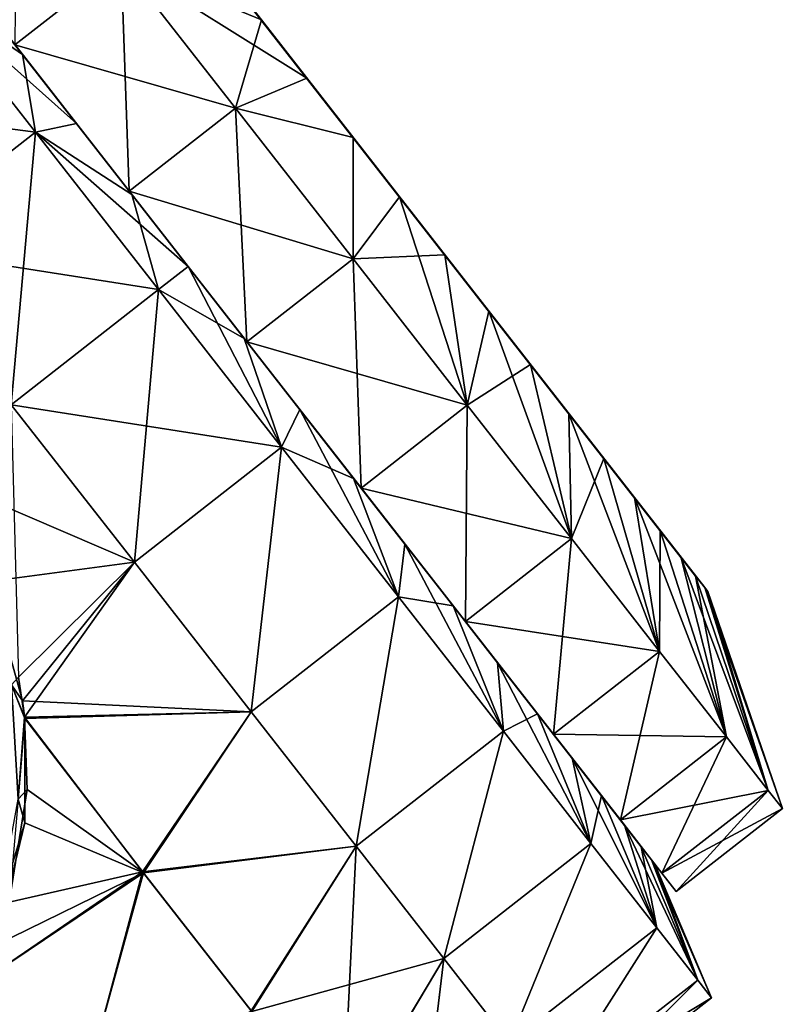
# Model space of a CAD drawing. Header units: millimetres. Extents: x -84 to 84, y -375 to 274.
# Tile 93 of 108: x 67 to 78, y 50 to 63. Entities that reach past the tile are written whole.
import ezdxf

# ---------------------------------------------------------------- set-up
doc = ezdxf.new("R2010")
doc.units = ezdxf.units.MM
doc.header["$LTSCALE"] = 148.96817
for name, color, linetype in [('107', 7, 'CONTINUOUS'), ('124', 7, 'CONTINUOUS'), ('193', 7, 'CONTINUOUS'), ('194', 7, 'CONTINUOUS'), ('195', 7, 'CONTINUOUS'), ('196', 7, 'CONTINUOUS'), ('197', 7, 'CONTINUOUS'), ('82', 7, 'CONTINUOUS'), ('83', 7, 'CONTINUOUS'), ('84', 7, 'CONTINUOUS'), ('85', 7, 'CONTINUOUS'), ('86', 7, 'CONTINUOUS'), ('87', 7, 'CONTINUOUS'), ('88', 7, 'CONTINUOUS')]:
    doc.layers.add(name, color=color, linetype=linetype)

msp = doc.modelspace()

# ---------------------------------------------------------------- linework, layer by layer
at = {"layer": '107', "color": 7, "linetype": 'CONTINUOUS', "true_color": 0xa2afbf}
for points in [[(66.944, 55.787, -3.432), (67.39, 54.193, -3.43), (67.243, 54.408, -3.561), (66.944, 55.787, -3.432)], [(67.39, 54.193, -3.43), (67.42, 53.955, -3.429), (67.243, 54.408, -3.561), (67.39, 54.193, -3.43)], [(67.42, 53.955, -3.429), (67.333, 52.879, -3.561), (67.243, 54.408, -3.561), (67.42, 53.955, -3.429)], [(67.42, 53.955, -3.429), (67.419, 52.56, -3.427), (67.333, 52.879, -3.561), (67.42, 53.955, -3.429)], [(67.419, 52.56, -3.427), (67.055, 51.374, -3.561), (67.333, 52.879, -3.561), (67.419, 52.56, -3.427)], [(67.419, 52.56, -3.427), (67.02, 50.922, -3.424), (67.055, 51.374, -3.561), (67.419, 52.56, -3.427)]]:
    msp.add_3dface(points, dxfattribs=at)
at = {"layer": '124', "color": 7, "linetype": 'CONTINUOUS', "true_color": 0xa2afbf}
for points in [[(67.418, 53.974, 22.279), (67.335, 54.509, 22.28), (67.243, 54.408, 22.411), (67.418, 53.974, 22.279)], [(67.333, 52.879, 22.411), (67.418, 53.974, 22.279), (67.243, 54.408, 22.411), (67.333, 52.879, 22.411)], [(67.452, 53.008, 22.278), (67.418, 53.974, 22.279), (67.333, 52.879, 22.411), (67.452, 53.008, 22.278)], [(67.212, 51.501, 22.276), (67.452, 53.008, 22.278), (67.333, 52.879, 22.411), (67.212, 51.501, 22.276)]]:
    msp.add_3dface(points, dxfattribs=at)
at = {"layer": '193', "color": 7, "linetype": 'CONTINUOUS', "true_color": 0xa2afbf}
for points in [[(67.314, 65.851, 18.149), (67.289, 62.959, 19.336), (68.707, 64.068, 19.336), (67.314, 65.851, 18.149)], [(67.289, 62.959, 19.336), (68.816, 61.004, 19.948), (68.707, 64.068, 19.336), (67.289, 62.959, 19.336)], [(68.707, 64.068, 19.336), (68.816, 61.004, 19.948), (70.235, 62.112, 19.948), (68.707, 64.068, 19.336)], [(68.816, 61.004, 19.948), (70.39, 58.991, 19.948), (70.235, 62.112, 19.948), (68.816, 61.004, 19.948)], [(70.235, 62.112, 19.948), (70.39, 58.991, 19.948), (71.808, 60.099, 19.948), (70.235, 62.112, 19.948)], [(70.39, 58.991, 19.948), (71.917, 57.035, 19.336), (71.808, 60.099, 19.948), (70.39, 58.991, 19.948)], [(71.808, 60.099, 19.948), (71.917, 57.035, 19.336), (73.336, 58.144, 19.336), (71.808, 60.099, 19.948)], [(71.917, 57.035, 19.336), (73.31, 55.252, 18.149), (73.336, 58.144, 19.336), (71.917, 57.035, 19.336)], [(73.336, 58.144, 19.336), (73.31, 55.252, 18.149), (74.729, 56.361, 18.149), (73.336, 58.144, 19.336)], [(73.31, 55.252, 18.149), (74.488, 53.745, 16.454), (74.729, 56.361, 18.149), (73.31, 55.252, 18.149)], [(74.729, 56.361, 18.149), (74.488, 53.745, 16.454), (75.906, 54.853, 16.454), (74.729, 56.361, 18.149)], [(74.488, 53.745, 16.454), (75.382, 52.601, 14.351), (75.906, 54.853, 16.454), (74.488, 53.745, 16.454)], [(75.906, 54.853, 16.454), (75.382, 52.601, 14.351), (76.8, 53.71, 14.351), (75.906, 54.853, 16.454)], [(75.382, 52.601, 14.351), (75.939, 51.887, 11.962), (76.8, 53.71, 14.351), (75.382, 52.601, 14.351)], [(76.8, 53.71, 14.351), (75.939, 51.887, 11.962), (77.358, 52.995, 11.962), (76.8, 53.71, 14.351)], [(75.939, 51.887, 11.962), (76.129, 51.645, 9.425), (77.358, 52.995, 11.962), (75.939, 51.887, 11.962)], [(77.358, 52.995, 11.962), (76.129, 51.645, 9.425), (77.548, 52.753, 9.425), (77.358, 52.995, 11.962)]]:
    msp.add_3dface(points, dxfattribs=at)
at = {"layer": '194', "color": 7, "linetype": 'CONTINUOUS', "true_color": 0xa2afbf}
for points in [[(68.707, 64.068, 19.336), (70.235, 62.112, 19.948), (70.583, 63.292, 16.863), (68.707, 64.068, 19.336)], [(69.995, 64.043, 16.539), (68.707, 64.068, 19.336), (70.583, 63.292, 16.863), (69.995, 64.043, 16.539)], [(70.583, 63.292, 16.863), (70.235, 62.112, 19.948), (71.191, 62.513, 17.059), (70.583, 63.292, 16.863)], [(71.191, 62.513, 17.059), (70.235, 62.112, 19.948), (71.81, 61.721, 17.125), (71.191, 62.513, 17.059)], [(70.235, 62.112, 19.948), (71.808, 60.099, 19.948), (71.81, 61.721, 17.125), (70.235, 62.112, 19.948)], [(71.81, 61.721, 17.125), (71.808, 60.099, 19.948), (72.428, 60.929, 17.059), (71.81, 61.721, 17.125)], [(71.808, 60.099, 19.948), (73.336, 58.144, 19.336), (72.428, 60.929, 17.059), (71.808, 60.099, 19.948)], [(72.428, 60.929, 17.059), (73.336, 58.144, 19.336), (73.036, 60.151, 16.863), (72.428, 60.929, 17.059)], [(73.036, 60.151, 16.863), (73.336, 58.144, 19.336), (73.624, 59.399, 16.539), (73.036, 60.151, 16.863)], [(73.336, 58.144, 19.336), (74.729, 56.361, 18.149), (73.624, 59.399, 16.539), (73.336, 58.144, 19.336)], [(73.624, 59.399, 16.539), (74.729, 56.361, 18.149), (74.18, 58.687, 16.093), (73.624, 59.399, 16.539)], [(74.18, 58.687, 16.093), (74.729, 56.361, 18.149), (74.695, 58.027, 15.534), (74.18, 58.687, 16.093)], [(74.729, 56.361, 18.149), (75.906, 54.853, 16.454), (74.695, 58.027, 15.534), (74.729, 56.361, 18.149)], [(74.695, 58.027, 15.534), (75.906, 54.853, 16.454), (75.162, 57.431, 14.87), (74.695, 58.027, 15.534)], [(75.162, 57.431, 14.87), (75.906, 54.853, 16.454), (75.57, 56.908, 14.113), (75.162, 57.431, 14.87)], [(75.906, 54.853, 16.454), (76.8, 53.71, 14.351), (75.57, 56.908, 14.113), (75.906, 54.853, 16.454)], [(75.57, 56.908, 14.113), (76.8, 53.71, 14.351), (75.915, 56.467, 13.275), (75.57, 56.908, 14.113)], [(75.915, 56.467, 13.275), (76.8, 53.71, 14.351), (76.189, 56.116, 12.372), (75.915, 56.467, 13.275)], [(76.8, 53.71, 14.351), (77.358, 52.995, 11.962), (76.189, 56.116, 12.372), (76.8, 53.71, 14.351)], [(76.189, 56.116, 12.372), (77.358, 52.995, 11.962), (76.389, 55.86, 11.418), (76.189, 56.116, 12.372)], [(76.389, 55.86, 11.418), (77.358, 52.995, 11.962), (76.51, 55.706, 10.43), (76.389, 55.86, 11.418)], [(77.358, 52.995, 11.962), (77.548, 52.753, 9.425), (76.51, 55.706, 10.43), (77.358, 52.995, 11.962)], [(76.51, 55.706, 10.43), (77.548, 52.753, 9.425), (76.55, 55.654, 9.425), (76.51, 55.706, 10.43)]]:
    msp.add_3dface(points, dxfattribs=at)
at = {"layer": '195', "color": 7, "linetype": 'CONTINUOUS', "true_color": 0xa2afbf}
for points in [[(65.896, 64.742, 0.701), (68.707, 64.068, -0.486), (67.289, 62.959, -0.486), (65.896, 64.742, 0.701)], [(68.707, 64.068, -0.486), (70.235, 62.112, -1.098), (67.289, 62.959, -0.486), (68.707, 64.068, -0.486)], [(67.289, 62.959, -0.486), (70.235, 62.112, -1.098), (68.816, 61.004, -1.098), (67.289, 62.959, -0.486)], [(70.235, 62.112, -1.098), (71.808, 60.099, -1.098), (68.816, 61.004, -1.098), (70.235, 62.112, -1.098)], [(68.816, 61.004, -1.098), (71.808, 60.099, -1.098), (70.39, 58.991, -1.098), (68.816, 61.004, -1.098)], [(71.808, 60.099, -1.098), (73.336, 58.144, -0.486), (70.39, 58.991, -1.098), (71.808, 60.099, -1.098)], [(70.39, 58.991, -1.098), (73.336, 58.144, -0.486), (71.917, 57.035, -0.486), (70.39, 58.991, -1.098)], [(73.336, 58.144, -0.486), (74.729, 56.361, 0.701), (71.917, 57.035, -0.486), (73.336, 58.144, -0.486)], [(71.917, 57.035, -0.486), (74.729, 56.361, 0.701), (73.31, 55.252, 0.701), (71.917, 57.035, -0.486)], [(74.729, 56.361, 0.701), (75.906, 54.853, 2.396), (73.31, 55.252, 0.701), (74.729, 56.361, 0.701)], [(73.31, 55.252, 0.701), (75.906, 54.853, 2.396), (74.488, 53.745, 2.396), (73.31, 55.252, 0.701)], [(75.906, 54.853, 2.396), (76.8, 53.71, 4.499), (74.488, 53.745, 2.396), (75.906, 54.853, 2.396)], [(74.488, 53.745, 2.396), (76.8, 53.71, 4.499), (75.382, 52.601, 4.499), (74.488, 53.745, 2.396)], [(76.8, 53.71, 4.499), (77.358, 52.995, 6.888), (75.382, 52.601, 4.499), (76.8, 53.71, 4.499)], [(75.382, 52.601, 4.499), (77.358, 52.995, 6.888), (75.939, 51.887, 6.888), (75.382, 52.601, 4.499)], [(77.358, 52.995, 6.888), (77.548, 52.753, 9.425), (75.939, 51.887, 6.888), (77.358, 52.995, 6.888)], [(77.548, 52.753, 9.425), (76.129, 51.645, 9.425), (75.939, 51.887, 6.888), (77.548, 52.753, 9.425)]]:
    msp.add_3dface(points, dxfattribs=at)
at = {"layer": '196', "color": 7, "linetype": 'CONTINUOUS', "true_color": 0xa2afbf}
for points in [[(70.235, 62.112, -1.098), (68.707, 64.068, -0.486), (71.191, 62.513, 1.791), (70.235, 62.112, -1.098)], [(71.191, 62.513, 1.791), (68.707, 64.068, -0.486), (70.583, 63.292, 1.987), (71.191, 62.513, 1.791)], [(70.583, 63.292, 1.987), (68.707, 64.068, -0.486), (69.995, 64.043, 2.311), (70.583, 63.292, 1.987)], [(71.81, 61.721, 1.725), (70.235, 62.112, -1.098), (71.191, 62.513, 1.791), (71.81, 61.721, 1.725)], [(71.808, 60.099, -1.098), (70.235, 62.112, -1.098), (71.81, 61.721, 1.725), (71.808, 60.099, -1.098)], [(72.428, 60.929, 1.791), (71.808, 60.099, -1.098), (71.81, 61.721, 1.725), (72.428, 60.929, 1.791)], [(73.036, 60.151, 1.987), (71.808, 60.099, -1.098), (72.428, 60.929, 1.791), (73.036, 60.151, 1.987)], [(73.336, 58.144, -0.486), (71.808, 60.099, -1.098), (73.036, 60.151, 1.987), (73.336, 58.144, -0.486)], [(73.624, 59.399, 2.311), (73.336, 58.144, -0.486), (73.036, 60.151, 1.987), (73.624, 59.399, 2.311)], [(74.18, 58.687, 2.757), (73.336, 58.144, -0.486), (73.624, 59.399, 2.311), (74.18, 58.687, 2.757)], [(74.729, 56.361, 0.701), (73.336, 58.144, -0.486), (74.18, 58.687, 2.757), (74.729, 56.361, 0.701)], [(74.695, 58.027, 3.316), (74.729, 56.361, 0.701), (74.18, 58.687, 2.757), (74.695, 58.027, 3.316)], [(75.162, 57.431, 3.98), (74.729, 56.361, 0.701), (74.695, 58.027, 3.316), (75.162, 57.431, 3.98)], [(75.906, 54.853, 2.396), (74.729, 56.361, 0.701), (75.162, 57.431, 3.98), (75.906, 54.853, 2.396)], [(75.57, 56.908, 4.737), (75.906, 54.853, 2.396), (75.162, 57.431, 3.98), (75.57, 56.908, 4.737)], [(75.915, 56.467, 5.575), (75.906, 54.853, 2.396), (75.57, 56.908, 4.737), (75.915, 56.467, 5.575)], [(76.8, 53.71, 4.499), (75.906, 54.853, 2.396), (75.915, 56.467, 5.575), (76.8, 53.71, 4.499)], [(76.189, 56.116, 6.478), (76.8, 53.71, 4.499), (75.915, 56.467, 5.575), (76.189, 56.116, 6.478)], [(76.389, 55.86, 7.432), (76.8, 53.71, 4.499), (76.189, 56.116, 6.478), (76.389, 55.86, 7.432)], [(77.358, 52.995, 6.888), (76.8, 53.71, 4.499), (76.389, 55.86, 7.432), (77.358, 52.995, 6.888)], [(76.51, 55.706, 8.42), (77.358, 52.995, 6.888), (76.389, 55.86, 7.432), (76.51, 55.706, 8.42)], [(76.55, 55.654, 9.425), (77.358, 52.995, 6.888), (76.51, 55.706, 8.42), (76.55, 55.654, 9.425)], [(76.55, 55.654, 9.425), (77.548, 52.753, 9.425), (77.358, 52.995, 6.888), (76.55, 55.654, 9.425)]]:
    msp.add_3dface(points, dxfattribs=at)
at = {"layer": '197', "color": 7, "linetype": 'CONTINUOUS', "true_color": 0xa2afbf}
for points in [[(67.069, 67.789, 9.425), (67.109, 67.737, 10.43), (76.55, 55.654, 9.425), (67.069, 67.789, 9.425)], [(67.069, 67.789, 9.425), (76.55, 55.654, 9.425), (76.51, 55.706, 8.42), (67.069, 67.789, 9.425)], [(67.069, 67.789, 9.425), (76.51, 55.706, 8.42), (67.109, 67.737, 8.42), (67.069, 67.789, 9.425)], [(67.109, 67.737, 10.43), (67.23, 67.582, 11.418), (76.51, 55.706, 10.43), (67.109, 67.737, 10.43)], [(67.109, 67.737, 10.43), (76.51, 55.706, 10.43), (76.55, 55.654, 9.425), (67.109, 67.737, 10.43)], [(76.51, 55.706, 8.42), (76.389, 55.86, 7.432), (67.109, 67.737, 8.42), (76.51, 55.706, 8.42)], [(76.389, 55.86, 7.432), (67.23, 67.582, 7.432), (67.109, 67.737, 8.42), (76.389, 55.86, 7.432)], [(67.23, 67.582, 11.418), (67.43, 67.327, 12.372), (76.389, 55.86, 11.418), (67.23, 67.582, 11.418)], [(67.23, 67.582, 11.418), (76.389, 55.86, 11.418), (76.51, 55.706, 10.43), (67.23, 67.582, 11.418)], [(76.389, 55.86, 7.432), (76.189, 56.116, 6.478), (67.23, 67.582, 7.432), (76.389, 55.86, 7.432)], [(76.189, 56.116, 6.478), (67.43, 67.327, 6.478), (67.23, 67.582, 7.432), (76.189, 56.116, 6.478)], [(67.43, 67.327, 12.372), (67.704, 66.976, 13.275), (76.189, 56.116, 12.372), (67.43, 67.327, 12.372)], [(67.43, 67.327, 12.372), (76.189, 56.116, 12.372), (76.389, 55.86, 11.418), (67.43, 67.327, 12.372)], [(76.189, 56.116, 6.478), (75.915, 56.467, 5.575), (67.43, 67.327, 6.478), (76.189, 56.116, 6.478)], [(75.915, 56.467, 5.575), (67.704, 66.976, 5.575), (67.43, 67.327, 6.478), (75.915, 56.467, 5.575)], [(67.704, 66.976, 13.275), (68.049, 66.535, 14.113), (75.915, 56.467, 13.275), (67.704, 66.976, 13.275)], [(67.704, 66.976, 13.275), (75.915, 56.467, 13.275), (76.189, 56.116, 12.372), (67.704, 66.976, 13.275)], [(75.915, 56.467, 5.575), (75.57, 56.908, 4.737), (67.704, 66.976, 5.575), (75.915, 56.467, 5.575)], [(75.57, 56.908, 4.737), (68.049, 66.535, 4.737), (67.704, 66.976, 5.575), (75.57, 56.908, 4.737)], [(68.049, 66.535, 14.113), (68.457, 66.012, 14.87), (75.57, 56.908, 14.113), (68.049, 66.535, 14.113)], [(68.049, 66.535, 14.113), (75.57, 56.908, 14.113), (75.915, 56.467, 13.275), (68.049, 66.535, 14.113)], [(75.57, 56.908, 4.737), (75.162, 57.431, 3.98), (68.049, 66.535, 4.737), (75.57, 56.908, 4.737)], [(75.162, 57.431, 3.98), (68.457, 66.012, 3.98), (68.049, 66.535, 4.737), (75.162, 57.431, 3.98)], [(68.457, 66.012, 14.87), (68.924, 65.415, 15.534), (75.162, 57.431, 14.87), (68.457, 66.012, 14.87)], [(68.457, 66.012, 14.87), (75.162, 57.431, 14.87), (75.57, 56.908, 14.113), (68.457, 66.012, 14.87)], [(75.162, 57.431, 3.98), (74.695, 58.027, 3.316), (68.457, 66.012, 3.98), (75.162, 57.431, 3.98)], [(74.695, 58.027, 3.316), (68.924, 65.415, 3.316), (68.457, 66.012, 3.98), (74.695, 58.027, 3.316)], [(68.924, 65.415, 15.534), (69.439, 64.755, 16.093), (74.695, 58.027, 15.534), (68.924, 65.415, 15.534)], [(68.924, 65.415, 15.534), (74.695, 58.027, 15.534), (75.162, 57.431, 14.87), (68.924, 65.415, 15.534)], [(74.695, 58.027, 3.316), (74.18, 58.687, 2.757), (68.924, 65.415, 3.316), (74.695, 58.027, 3.316)], [(74.18, 58.687, 2.757), (69.439, 64.755, 2.757), (68.924, 65.415, 3.316), (74.18, 58.687, 2.757)], [(69.439, 64.755, 16.093), (69.995, 64.043, 16.539), (74.18, 58.687, 16.093), (69.439, 64.755, 16.093)], [(69.439, 64.755, 16.093), (74.18, 58.687, 16.093), (74.695, 58.027, 15.534), (69.439, 64.755, 16.093)], [(74.18, 58.687, 2.757), (73.624, 59.399, 2.311), (69.439, 64.755, 2.757), (74.18, 58.687, 2.757)], [(73.624, 59.399, 2.311), (69.995, 64.043, 2.311), (69.439, 64.755, 2.757), (73.624, 59.399, 2.311)], [(69.995, 64.043, 16.539), (70.583, 63.292, 16.863), (73.624, 59.399, 16.539), (69.995, 64.043, 16.539)], [(69.995, 64.043, 16.539), (73.624, 59.399, 16.539), (74.18, 58.687, 16.093), (69.995, 64.043, 16.539)], [(73.624, 59.399, 2.311), (73.036, 60.151, 1.987), (69.995, 64.043, 2.311), (73.624, 59.399, 2.311)], [(73.036, 60.151, 1.987), (70.583, 63.292, 1.987), (69.995, 64.043, 2.311), (73.036, 60.151, 1.987)], [(70.583, 63.292, 16.863), (71.191, 62.513, 17.059), (73.036, 60.151, 16.863), (70.583, 63.292, 16.863)], [(70.583, 63.292, 16.863), (73.036, 60.151, 16.863), (73.624, 59.399, 16.539), (70.583, 63.292, 16.863)], [(73.036, 60.151, 1.987), (72.428, 60.929, 1.791), (70.583, 63.292, 1.987), (73.036, 60.151, 1.987)], [(72.428, 60.929, 1.791), (71.191, 62.513, 1.791), (70.583, 63.292, 1.987), (72.428, 60.929, 1.791)], [(71.191, 62.513, 17.059), (71.81, 61.721, 17.125), (72.428, 60.929, 17.059), (71.191, 62.513, 17.059)], [(71.191, 62.513, 17.059), (72.428, 60.929, 17.059), (73.036, 60.151, 16.863), (71.191, 62.513, 17.059)], [(72.428, 60.929, 1.791), (71.81, 61.721, 1.725), (71.191, 62.513, 1.791), (72.428, 60.929, 1.791)]]:
    msp.add_3dface(points, dxfattribs=at)
at = {"layer": '82', "color": 7, "linetype": 'CONTINUOUS', "true_color": 0xa2afbf}
for points in [[(68.885, 56.044, -2.285), (66.084, 57.248, -3.432), (67.239, 58.15, -2.586), (68.885, 56.044, -2.285)], [(66.944, 55.787, -3.432), (66.084, 57.248, -3.432), (68.885, 56.044, -2.285), (66.944, 55.787, -3.432)], [(67.39, 54.193, -3.43), (66.944, 55.787, -3.432), (68.885, 56.044, -2.285), (67.39, 54.193, -3.43)], [(70.448, 54.044, -1.397), (67.39, 54.193, -3.43), (68.885, 56.044, -2.285), (70.448, 54.044, -1.397)], [(67.42, 53.955, -3.429), (67.39, 54.193, -3.43), (70.448, 54.044, -1.397), (67.42, 53.955, -3.429)], [(67.42, 53.955, -3.429), (69.006, 51.892, -2.445), (67.419, 52.56, -3.427), (67.42, 53.955, -3.429)], [(69.006, 51.892, -2.445), (67.42, 53.955, -3.429), (70.448, 54.044, -1.397), (69.006, 51.892, -2.445)], [(71.85, 52.249, 0.034), (69.006, 51.892, -2.445), (70.448, 54.044, -1.397), (71.85, 52.249, 0.034)], [(67.419, 52.56, -3.427), (69.006, 51.892, -2.445), (67.02, 50.922, -3.424), (67.419, 52.56, -3.427)], [(70.454, 50.039, -0.922), (69.006, 51.892, -2.445), (71.85, 52.249, 0.034), (70.454, 50.039, -0.922)], [(73.021, 50.75, 1.936), (70.454, 50.039, -0.922), (71.85, 52.249, 0.034), (73.021, 50.75, 1.936)], [(67.02, 50.922, -3.424), (69.006, 51.892, -2.445), (66.794, 50.406, -3.423), (67.02, 50.922, -3.424)], [(66.794, 50.406, -3.423), (69.006, 51.892, -2.445), (68.122, 48.673, -2.192), (66.794, 50.406, -3.423)], [(69.006, 51.892, -2.445), (70.454, 50.039, -0.922), (68.122, 48.673, -2.192), (69.006, 51.892, -2.445)], [(71.673, 48.479, 1.059), (70.454, 50.039, -0.922), (73.021, 50.75, 1.936), (71.673, 48.479, 1.059)], [(72.61, 47.28, 3.41), (71.673, 48.479, 1.059), (73.021, 50.75, 1.936), (72.61, 47.28, 3.41)], [(73.902, 49.623, 4.213), (72.61, 47.28, 3.41), (73.021, 50.75, 1.936), (73.902, 49.623, 4.213)], [(66.794, 50.406, -3.423), (68.122, 48.673, -2.192), (66.191, 49.416, -3.421), (66.794, 50.406, -3.423)]]:
    msp.add_3dface(points, dxfattribs=at)
at = {"layer": '83', "color": 7, "linetype": 'CONTINUOUS', "true_color": 0xa2afbf}
for points in [[(67.561, 61.794, -2.285), (64.031, 62.257, -1.397), (65.998, 63.795, -1.397), (67.561, 61.794, -2.285)], [(65.594, 60.257, -2.285), (64.031, 62.257, -1.397), (67.561, 61.794, -2.285), (65.594, 60.257, -2.285)], [(69.207, 59.688, -2.586), (65.594, 60.257, -2.285), (67.561, 61.794, -2.285), (69.207, 59.688, -2.586)], [(67.239, 58.15, -2.586), (65.594, 60.257, -2.285), (69.207, 59.688, -2.586), (67.239, 58.15, -2.586)], [(70.853, 57.581, -2.285), (67.239, 58.15, -2.586), (69.207, 59.688, -2.586), (70.853, 57.581, -2.285)], [(68.885, 56.044, -2.285), (67.239, 58.15, -2.586), (70.853, 57.581, -2.285), (68.885, 56.044, -2.285)], [(70.448, 54.044, -1.397), (68.885, 56.044, -2.285), (70.853, 57.581, -2.285), (70.448, 54.044, -1.397)], [(72.416, 55.581, -1.397), (70.448, 54.044, -1.397), (70.853, 57.581, -2.285), (72.416, 55.581, -1.397)], [(71.85, 52.249, 0.034), (70.448, 54.044, -1.397), (72.416, 55.581, -1.397), (71.85, 52.249, 0.034)], [(73.818, 53.786, 0.035), (71.85, 52.249, 0.034), (72.416, 55.581, -1.397), (73.818, 53.786, 0.035)], [(73.021, 50.75, 1.936), (71.85, 52.249, 0.034), (73.818, 53.786, 0.035), (73.021, 50.75, 1.936)], [(74.989, 52.287, 1.937), (73.021, 50.75, 1.936), (73.818, 53.786, 0.035), (74.989, 52.287, 1.937)], [(73.902, 49.623, 4.213), (73.021, 50.75, 1.936), (74.989, 52.287, 1.937), (73.902, 49.623, 4.213)], [(75.87, 51.16, 4.214), (73.902, 49.623, 4.213), (74.989, 52.287, 1.937), (75.87, 51.16, 4.214)], [(74.449, 48.923, 6.752), (73.902, 49.623, 4.213), (75.87, 51.16, 4.214), (74.449, 48.923, 6.752)], [(76.417, 50.46, 6.753), (74.449, 48.923, 6.752), (75.87, 51.16, 4.214), (76.417, 50.46, 6.753)], [(76.602, 50.223, 9.425), (74.449, 48.923, 6.752), (76.417, 50.46, 6.753), (76.602, 50.223, 9.425)], [(74.634, 48.685, 9.425), (74.449, 48.923, 6.752), (76.602, 50.223, 9.425), (74.634, 48.685, 9.425)]]:
    msp.add_3dface(points, dxfattribs=at)
at = {"layer": '84', "color": 7, "linetype": 'CONTINUOUS', "true_color": 0xa2afbf}
for points in [[(67.561, 61.794, -2.285), (65.998, 63.795, -1.397), (68.11, 61.908, -0.416), (67.561, 61.794, -2.285)], [(68.11, 61.908, -0.416), (65.998, 63.795, -1.397), (67.39, 62.83, -0.051), (68.11, 61.908, -0.416)], [(67.39, 62.83, -0.051), (65.998, 63.795, -1.397), (66.703, 63.709, 0.451), (67.39, 62.83, -0.051)], [(68.851, 60.96, -0.636), (67.561, 61.794, -2.285), (68.11, 61.908, -0.416), (68.851, 60.96, -0.636)], [(69.207, 59.688, -2.586), (67.561, 61.794, -2.285), (69.603, 59.997, -0.71), (69.207, 59.688, -2.586)], [(69.603, 59.997, -0.71), (67.561, 61.794, -2.285), (68.851, 60.96, -0.636), (69.603, 59.997, -0.71)], [(70.355, 59.035, -0.636), (69.207, 59.688, -2.586), (69.603, 59.997, -0.71), (70.355, 59.035, -0.636)], [(70.853, 57.581, -2.285), (69.207, 59.688, -2.586), (70.355, 59.035, -0.636), (70.853, 57.581, -2.285)], [(71.096, 58.087, -0.416), (70.853, 57.581, -2.285), (70.355, 59.035, -0.636), (71.096, 58.087, -0.416)], [(71.816, 57.165, -0.051), (70.853, 57.581, -2.285), (71.096, 58.087, -0.416), (71.816, 57.165, -0.051)], [(72.416, 55.581, -1.397), (70.853, 57.581, -2.285), (71.816, 57.165, -0.051), (72.416, 55.581, -1.397)], [(72.503, 56.286, 0.451), (72.416, 55.581, -1.397), (71.816, 57.165, -0.051), (72.503, 56.286, 0.451)], [(73.148, 55.461, 1.084), (72.416, 55.581, -1.397), (72.503, 56.286, 0.451), (73.148, 55.461, 1.084)], [(73.818, 53.786, 0.035), (72.416, 55.581, -1.397), (73.148, 55.461, 1.084), (73.818, 53.786, 0.035)], [(73.741, 54.702, 1.839), (73.818, 53.786, 0.035), (73.148, 55.461, 1.084), (73.741, 54.702, 1.839)], [(74.273, 54.02, 2.704), (73.818, 53.786, 0.035), (73.741, 54.702, 1.839), (74.273, 54.02, 2.704)], [(74.989, 52.287, 1.937), (73.818, 53.786, 0.035), (74.273, 54.02, 2.704), (74.989, 52.287, 1.937)], [(74.738, 53.425, 3.668), (74.989, 52.287, 1.937), (74.273, 54.02, 2.704), (74.738, 53.425, 3.668)], [(75.128, 52.926, 4.716), (74.989, 52.287, 1.937), (74.738, 53.425, 3.668), (75.128, 52.926, 4.716)], [(75.87, 51.16, 4.214), (74.989, 52.287, 1.937), (75.128, 52.926, 4.716), (75.87, 51.16, 4.214)], [(75.437, 52.53, 5.831), (75.87, 51.16, 4.214), (75.128, 52.926, 4.716), (75.437, 52.53, 5.831)], [(75.661, 52.243, 6.999), (75.87, 51.16, 4.214), (75.437, 52.53, 5.831), (75.661, 52.243, 6.999)], [(76.417, 50.46, 6.753), (75.87, 51.16, 4.214), (75.661, 52.243, 6.999), (76.417, 50.46, 6.753)], [(75.797, 52.069, 8.202), (76.417, 50.46, 6.753), (75.661, 52.243, 6.999), (75.797, 52.069, 8.202)], [(75.843, 52.011, 9.425), (76.417, 50.46, 6.753), (75.797, 52.069, 8.202), (75.843, 52.011, 9.425)], [(76.602, 50.223, 9.425), (76.417, 50.46, 6.753), (75.843, 52.011, 9.425), (76.602, 50.223, 9.425)]]:
    msp.add_3dface(points, dxfattribs=at)
at = {"layer": '85', "color": 7, "linetype": 'CONTINUOUS', "true_color": 0xa2afbf}
for points in [[(66.059, 64.534, 1.084), (65.466, 65.293, 1.839), (67.704, 62.428, 1.291), (66.059, 64.534, 1.084)], [(67.704, 62.428, 1.291), (65.466, 65.293, 1.839), (66.56, 63.892, 2.266), (67.704, 62.428, 1.291)], [(65.466, 65.293, 17.011), (66.059, 64.534, 17.766), (67.704, 62.428, 17.559), (65.466, 65.293, 17.011)], [(66.56, 63.892, 16.584), (65.466, 65.293, 17.011), (67.704, 62.428, 17.559), (66.56, 63.892, 16.584)], [(66.703, 63.709, 0.451), (66.059, 64.534, 1.084), (68.958, 60.823, 0.788), (66.703, 63.709, 0.451)], [(68.958, 60.823, 0.788), (66.059, 64.534, 1.084), (67.704, 62.428, 1.291), (68.958, 60.823, 0.788)], [(66.059, 64.534, 17.766), (66.703, 63.709, 18.399), (68.958, 60.823, 18.062), (66.059, 64.534, 17.766)], [(67.704, 62.428, 17.559), (66.059, 64.534, 17.766), (68.958, 60.823, 18.062), (67.704, 62.428, 17.559)], [(72.503, 56.286, 0.451), (71.816, 57.165, -0.051), (66.703, 63.709, 0.451), (72.503, 56.286, 0.451)], [(72.503, 56.286, 0.451), (66.703, 63.709, 0.451), (68.958, 60.823, 0.788), (72.503, 56.286, 0.451)], [(71.816, 57.165, -0.051), (67.39, 62.83, -0.051), (66.703, 63.709, 0.451), (71.816, 57.165, -0.051)], [(67.39, 62.83, 18.901), (72.503, 56.286, 18.399), (66.703, 63.709, 18.399), (67.39, 62.83, 18.901)], [(66.703, 63.709, 18.399), (72.503, 56.286, 18.399), (70.248, 59.172, 18.062), (66.703, 63.709, 18.399)], [(68.958, 60.823, 18.062), (66.703, 63.709, 18.399), (70.248, 59.172, 18.062), (68.958, 60.823, 18.062)], [(71.816, 57.165, -0.051), (71.096, 58.087, -0.416), (67.39, 62.83, -0.051), (71.816, 57.165, -0.051)], [(71.096, 58.087, -0.416), (68.11, 61.908, -0.416), (67.39, 62.83, -0.051), (71.096, 58.087, -0.416)], [(71.816, 57.165, 18.901), (72.503, 56.286, 18.399), (67.39, 62.83, 18.901), (71.816, 57.165, 18.901)], [(68.11, 61.908, 19.266), (71.816, 57.165, 18.901), (67.39, 62.83, 18.901), (68.11, 61.908, 19.266)], [(71.096, 58.087, -0.416), (70.355, 59.035, -0.636), (68.11, 61.908, -0.416), (71.096, 58.087, -0.416)], [(70.355, 59.035, -0.636), (68.851, 60.96, -0.636), (68.11, 61.908, -0.416), (70.355, 59.035, -0.636)], [(71.096, 58.087, 19.266), (71.816, 57.165, 18.901), (68.11, 61.908, 19.266), (71.096, 58.087, 19.266)], [(68.851, 60.96, 19.486), (71.096, 58.087, 19.266), (68.11, 61.908, 19.266), (68.851, 60.96, 19.486)], [(70.355, 59.035, -0.636), (69.603, 59.997, -0.71), (68.851, 60.96, -0.636), (70.355, 59.035, -0.636)], [(70.355, 59.035, 19.486), (71.096, 58.087, 19.266), (68.851, 60.96, 19.486), (70.355, 59.035, 19.486)], [(69.603, 59.997, 19.56), (70.355, 59.035, 19.486), (68.851, 60.96, 19.486), (69.603, 59.997, 19.56)], [(70.248, 59.172, 0.788), (72.503, 56.286, 0.451), (68.958, 60.823, 0.788), (70.248, 59.172, 0.788)], [(73.148, 55.461, 1.084), (72.503, 56.286, 0.451), (70.248, 59.172, 0.788), (73.148, 55.461, 1.084)], [(71.502, 57.567, 1.291), (73.148, 55.461, 1.084), (70.248, 59.172, 0.788), (71.502, 57.567, 1.291)], [(72.503, 56.286, 18.399), (73.148, 55.461, 17.766), (70.248, 59.172, 18.062), (72.503, 56.286, 18.399)], [(70.248, 59.172, 18.062), (73.148, 55.461, 17.766), (71.502, 57.567, 17.559), (70.248, 59.172, 18.062)], [(73.741, 54.702, 1.839), (73.148, 55.461, 1.084), (71.502, 57.567, 1.291), (73.741, 54.702, 1.839)], [(72.646, 56.102, 2.266), (73.741, 54.702, 1.839), (71.502, 57.567, 1.291), (72.646, 56.102, 2.266)], [(73.148, 55.461, 17.766), (73.741, 54.702, 17.011), (71.502, 57.567, 17.559), (73.148, 55.461, 17.766)], [(71.502, 57.567, 17.559), (73.741, 54.702, 17.011), (72.646, 56.102, 16.584), (71.502, 57.567, 17.559)], [(74.273, 54.02, 2.704), (73.741, 54.702, 1.839), (72.646, 56.102, 2.266), (74.273, 54.02, 2.704)], [(73.612, 54.866, 3.655), (74.273, 54.02, 2.704), (72.646, 56.102, 2.266), (73.612, 54.866, 3.655)], [(73.741, 54.702, 17.011), (74.273, 54.02, 16.146), (72.646, 56.102, 16.584), (73.741, 54.702, 17.011)], [(72.646, 56.102, 16.584), (74.273, 54.02, 16.146), (73.612, 54.866, 15.195), (72.646, 56.102, 16.584)], [(74.738, 53.425, 3.668), (74.273, 54.02, 2.704), (73.612, 54.866, 3.655), (74.738, 53.425, 3.668)], [(74.346, 53.927, 5.382), (74.738, 53.425, 3.668), (73.612, 54.866, 3.655), (74.346, 53.927, 5.382)], [(74.738, 53.425, 15.182), (75.128, 52.926, 14.134), (73.612, 54.866, 15.195), (74.738, 53.425, 15.182)], [(73.612, 54.866, 15.195), (75.128, 52.926, 14.134), (74.346, 53.927, 13.468), (73.612, 54.866, 15.195)], [(74.273, 54.02, 16.146), (74.738, 53.425, 15.182), (73.612, 54.866, 15.195), (74.273, 54.02, 16.146)], [(75.437, 52.53, 5.831), (75.128, 52.926, 4.716), (74.346, 53.927, 5.382), (75.437, 52.53, 5.831)], [(74.804, 53.341, 7.344), (75.437, 52.53, 5.831), (74.346, 53.927, 5.382), (74.804, 53.341, 7.344)], [(75.128, 52.926, 4.716), (74.738, 53.425, 3.668), (74.346, 53.927, 5.382), (75.128, 52.926, 4.716)], [(75.437, 52.53, 13.019), (75.661, 52.243, 11.851), (74.346, 53.927, 13.468), (75.437, 52.53, 13.019)], [(74.346, 53.927, 13.468), (75.661, 52.243, 11.851), (74.804, 53.341, 11.506), (74.346, 53.927, 13.468)], [(75.128, 52.926, 14.134), (75.437, 52.53, 13.019), (74.346, 53.927, 13.468), (75.128, 52.926, 14.134)], [(75.797, 52.069, 10.648), (75.843, 52.011, 9.425), (74.804, 53.341, 11.506), (75.797, 52.069, 10.648)], [(74.804, 53.341, 11.506), (75.843, 52.011, 9.425), (74.959, 53.142, 9.425), (74.804, 53.341, 11.506)], [(75.797, 52.069, 8.202), (75.661, 52.243, 6.999), (74.804, 53.341, 7.344), (75.797, 52.069, 8.202)], [(74.959, 53.142, 9.425), (75.797, 52.069, 8.202), (74.804, 53.341, 7.344), (74.959, 53.142, 9.425)], [(75.661, 52.243, 6.999), (75.437, 52.53, 5.831), (74.804, 53.341, 7.344), (75.661, 52.243, 6.999)], [(75.661, 52.243, 11.851), (75.797, 52.069, 10.648), (74.804, 53.341, 11.506), (75.661, 52.243, 11.851)], [(75.843, 52.011, 9.425), (75.797, 52.069, 8.202), (74.959, 53.142, 9.425), (75.843, 52.011, 9.425)]]:
    msp.add_3dface(points, dxfattribs=at)
at = {"layer": '86', "color": 7, "linetype": 'CONTINUOUS', "true_color": 0xa2afbf}
for points in [[(68.885, 56.044, 21.135), (67.239, 58.15, 21.436), (67.335, 54.509, 22.28), (68.885, 56.044, 21.135)], [(67.418, 53.974, 22.279), (68.885, 56.044, 21.135), (67.335, 54.509, 22.28), (67.418, 53.974, 22.279)], [(70.448, 54.044, 20.247), (68.885, 56.044, 21.135), (67.418, 53.974, 22.279), (70.448, 54.044, 20.247)], [(68.994, 51.908, 21.305), (70.448, 54.044, 20.247), (67.418, 53.974, 22.279), (68.994, 51.908, 21.305)], [(68.994, 51.908, 21.305), (67.418, 53.974, 22.279), (67.452, 53.008, 22.278), (68.994, 51.908, 21.305)], [(71.85, 52.249, 18.816), (70.448, 54.044, 20.247), (68.994, 51.908, 21.305), (71.85, 52.249, 18.816)], [(67.212, 51.501, 22.276), (68.994, 51.908, 21.305), (67.452, 53.008, 22.278), (67.212, 51.501, 22.276)], [(70.445, 50.05, 19.783), (71.85, 52.249, 18.816), (68.994, 51.908, 21.305), (70.445, 50.05, 19.783)], [(71.668, 48.485, 17.8), (71.85, 52.249, 18.816), (70.445, 50.05, 19.783), (71.668, 48.485, 17.8)], [(73.021, 50.75, 16.914), (71.85, 52.249, 18.816), (71.668, 48.485, 17.8), (73.021, 50.75, 16.914)], [(68.126, 48.669, 21.039), (68.994, 51.908, 21.305), (66.793, 50.406, 22.273), (68.126, 48.669, 21.039)], [(66.793, 50.406, 22.273), (68.994, 51.908, 21.305), (67.212, 51.501, 22.276), (66.793, 50.406, 22.273)], [(70.445, 50.05, 19.783), (68.994, 51.908, 21.305), (68.126, 48.669, 21.039), (70.445, 50.05, 19.783)], [(72.608, 47.282, 15.445), (73.021, 50.75, 16.914), (71.668, 48.485, 17.8), (72.608, 47.282, 15.445)], [(73.902, 49.623, 14.637), (73.021, 50.75, 16.914), (72.608, 47.282, 15.445), (73.902, 49.623, 14.637)], [(68.126, 48.669, 21.039), (66.793, 50.406, 22.273), (66.577, 50.003, 22.273), (68.126, 48.669, 21.039)]]:
    msp.add_3dface(points, dxfattribs=at)
at = {"layer": '87', "color": 7, "linetype": 'CONTINUOUS', "true_color": 0xa2afbf}
for points in [[(65.998, 63.795, 20.247), (64.031, 62.257, 20.247), (67.561, 61.794, 21.135), (65.998, 63.795, 20.247)], [(64.031, 62.257, 20.247), (65.594, 60.257, 21.135), (67.561, 61.794, 21.135), (64.031, 62.257, 20.247)], [(65.594, 60.257, 21.135), (67.239, 58.15, 21.436), (67.561, 61.794, 21.135), (65.594, 60.257, 21.135)], [(67.561, 61.794, 21.135), (67.239, 58.15, 21.436), (69.207, 59.688, 21.436), (67.561, 61.794, 21.135)], [(67.239, 58.15, 21.436), (68.885, 56.044, 21.135), (69.207, 59.688, 21.436), (67.239, 58.15, 21.436)], [(69.207, 59.688, 21.436), (68.885, 56.044, 21.135), (70.853, 57.581, 21.135), (69.207, 59.688, 21.436)], [(68.885, 56.044, 21.135), (70.448, 54.044, 20.247), (70.853, 57.581, 21.135), (68.885, 56.044, 21.135)], [(70.853, 57.581, 21.135), (70.448, 54.044, 20.247), (72.416, 55.581, 20.247), (70.853, 57.581, 21.135)], [(70.448, 54.044, 20.247), (71.85, 52.249, 18.816), (72.416, 55.581, 20.247), (70.448, 54.044, 20.247)], [(72.416, 55.581, 20.247), (71.85, 52.249, 18.816), (73.818, 53.786, 18.815), (72.416, 55.581, 20.247)], [(71.85, 52.249, 18.816), (73.021, 50.75, 16.914), (73.818, 53.786, 18.815), (71.85, 52.249, 18.816)], [(73.818, 53.786, 18.815), (73.021, 50.75, 16.914), (74.989, 52.287, 16.913), (73.818, 53.786, 18.815)], [(73.021, 50.75, 16.914), (73.902, 49.623, 14.637), (74.989, 52.287, 16.913), (73.021, 50.75, 16.914)], [(74.989, 52.287, 16.913), (73.902, 49.623, 14.637), (75.87, 51.16, 14.636), (74.989, 52.287, 16.913)], [(73.902, 49.623, 14.637), (74.449, 48.923, 12.098), (75.87, 51.16, 14.636), (73.902, 49.623, 14.637)], [(75.87, 51.16, 14.636), (74.449, 48.923, 12.098), (76.417, 50.46, 12.097), (75.87, 51.16, 14.636)], [(74.449, 48.923, 12.098), (74.634, 48.685, 9.425), (76.417, 50.46, 12.097), (74.449, 48.923, 12.098)], [(74.634, 48.685, 9.425), (76.602, 50.223, 9.425), (76.417, 50.46, 12.097), (74.634, 48.685, 9.425)]]:
    msp.add_3dface(points, dxfattribs=at)
at = {"layer": '88', "color": 7, "linetype": 'CONTINUOUS', "true_color": 0xa2afbf}
for points in [[(67.39, 62.83, 18.901), (66.703, 63.709, 18.399), (65.998, 63.795, 20.247), (67.39, 62.83, 18.901)], [(67.39, 62.83, 18.901), (65.998, 63.795, 20.247), (67.561, 61.794, 21.135), (67.39, 62.83, 18.901)], [(68.11, 61.908, 19.266), (67.39, 62.83, 18.901), (67.561, 61.794, 21.135), (68.11, 61.908, 19.266)], [(68.851, 60.96, 19.486), (68.11, 61.908, 19.266), (67.561, 61.794, 21.135), (68.851, 60.96, 19.486)], [(68.851, 60.96, 19.486), (67.561, 61.794, 21.135), (69.207, 59.688, 21.436), (68.851, 60.96, 19.486)], [(69.603, 59.997, 19.56), (68.851, 60.96, 19.486), (69.207, 59.688, 21.436), (69.603, 59.997, 19.56)], [(69.603, 59.997, 19.56), (69.207, 59.688, 21.436), (70.853, 57.581, 21.135), (69.603, 59.997, 19.56)], [(70.355, 59.035, 19.486), (69.603, 59.997, 19.56), (70.853, 57.581, 21.135), (70.355, 59.035, 19.486)], [(71.096, 58.087, 19.266), (70.355, 59.035, 19.486), (70.853, 57.581, 21.135), (71.096, 58.087, 19.266)], [(71.096, 58.087, 19.266), (70.853, 57.581, 21.135), (72.416, 55.581, 20.247), (71.096, 58.087, 19.266)], [(71.816, 57.165, 18.901), (71.096, 58.087, 19.266), (72.416, 55.581, 20.247), (71.816, 57.165, 18.901)], [(72.503, 56.286, 18.399), (71.816, 57.165, 18.901), (72.416, 55.581, 20.247), (72.503, 56.286, 18.399)], [(72.503, 56.286, 18.399), (72.416, 55.581, 20.247), (73.818, 53.786, 18.815), (72.503, 56.286, 18.399)], [(73.148, 55.461, 17.766), (72.503, 56.286, 18.399), (73.818, 53.786, 18.815), (73.148, 55.461, 17.766)], [(73.741, 54.702, 17.011), (73.148, 55.461, 17.766), (73.818, 53.786, 18.815), (73.741, 54.702, 17.011)], [(74.273, 54.02, 16.146), (73.741, 54.702, 17.011), (74.989, 52.287, 16.913), (74.273, 54.02, 16.146)], [(73.741, 54.702, 17.011), (73.818, 53.786, 18.815), (74.989, 52.287, 16.913), (73.741, 54.702, 17.011)], [(74.738, 53.425, 15.182), (74.273, 54.02, 16.146), (74.989, 52.287, 16.913), (74.738, 53.425, 15.182)], [(75.128, 52.926, 14.134), (74.738, 53.425, 15.182), (75.87, 51.16, 14.636), (75.128, 52.926, 14.134)], [(74.738, 53.425, 15.182), (74.989, 52.287, 16.913), (75.87, 51.16, 14.636), (74.738, 53.425, 15.182)], [(75.437, 52.53, 13.019), (75.128, 52.926, 14.134), (75.87, 51.16, 14.636), (75.437, 52.53, 13.019)], [(75.661, 52.243, 11.851), (75.437, 52.53, 13.019), (76.417, 50.46, 12.097), (75.661, 52.243, 11.851)], [(75.437, 52.53, 13.019), (75.87, 51.16, 14.636), (76.417, 50.46, 12.097), (75.437, 52.53, 13.019)], [(75.797, 52.069, 10.648), (75.661, 52.243, 11.851), (76.417, 50.46, 12.097), (75.797, 52.069, 10.648)], [(76.602, 50.223, 9.425), (75.843, 52.011, 9.425), (75.797, 52.069, 10.648), (76.602, 50.223, 9.425)], [(76.602, 50.223, 9.425), (75.797, 52.069, 10.648), (76.417, 50.46, 12.097), (76.602, 50.223, 9.425)]]:
    msp.add_3dface(points, dxfattribs=at)

doc.saveas('drawing.dxf')
